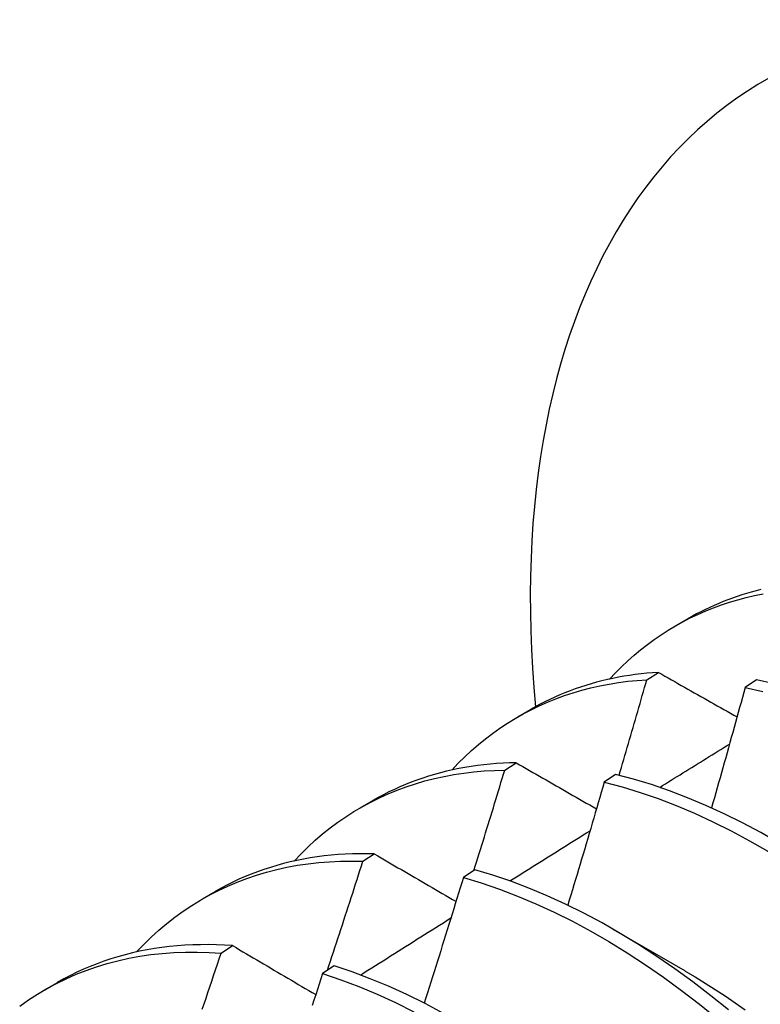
# Model space of a CAD drawing. Header units: inches. Extents: x 202.3 to 235.2, y 60.7 to 129.4.
# Tile 38 of 41: x 210.128 to 210.292, y 102.844 to 103.062. Entities that reach past the tile are written whole.
import ezdxf

# ---------------------------------------------------------------- set-up
doc = ezdxf.new("R2010")
doc.units = ezdxf.units.IN
doc.header["$MEASUREMENT"] = 0
doc.layers.add('Visible Edges(ANSI)', color=7, linetype='Continuous', lineweight=25)

msp = doc.modelspace()

# ---------------------------------------------------------------- linework, layer by layer
at = {"layer": 'Visible Edges(ANSI)'}
for p, q in [((210.27285, 102.92758), (210.27566, 102.9292)), ((210.26657, 102.91572), (210.26911, 102.91733)), ((210.29078, 102.91568), (210.28826, 102.91399)), ((210.23805, 102.90749), (210.24087, 102.90911)), ((210.23519, 102.89574), (210.23772, 102.89736)), ((210.25965, 102.89477), (210.25714, 102.89308)), ((210.20325, 102.8874), (210.20607, 102.88902)), ((210.20386, 102.87561), (210.20639, 102.87724)), ((210.22856, 102.87372), (210.22605, 102.87201)), ((210.16846, 102.86731), (210.17127, 102.86893)), ((210.25904, 102.86063), (210.27505, 102.85141)), ((210.17258, 102.85532), (210.17511, 102.85697)), ((210.19749, 102.85252), (210.19498, 102.8508)), ((210.13366, 102.84722), (210.13647, 102.84884))]:
    msp.add_line(p, q, dxfattribs=at)
at = {"layer": 'Visible Edges(ANSI)', "flags": 128}
for points in [[(210.2583, 102.91584), (210.25962, 102.91723), (210.26096, 102.91858), (210.26234, 102.91987), (210.26375, 102.92112), (210.26519, 102.92232), (210.26667, 102.92347), (210.26817, 102.92458), (210.26971, 102.92563), (210.27128, 102.92664), (210.27287, 102.92759), (210.2745, 102.9285), (210.27615, 102.92935), (210.27784, 102.93015), (210.27955, 102.9309), (210.28128, 102.9316), (210.28304, 102.93225), (210.28483, 102.93285), (210.28665, 102.93339), (210.28848, 102.93388), (210.29034, 102.93432), (210.29223, 102.93471)], [(210.29173, 102.93561), (210.29066, 102.93534), (210.2896, 102.93505), (210.28855, 102.93475), (210.28751, 102.93443), (210.28647, 102.93409), (210.28545, 102.93373), (210.28443, 102.93335), (210.28342, 102.93296), (210.28242, 102.93255), (210.28142, 102.93212), (210.28044, 102.93168), (210.27947, 102.93122), (210.2785, 102.93074), (210.27755, 102.93024), (210.2766, 102.92973), (210.27566, 102.9292)], [(210.26911, 102.91733), (210.26782, 102.91724), (210.26654, 102.91713), (210.26527, 102.917), (210.26401, 102.91684), (210.26276, 102.91667), (210.26151, 102.91647), (210.26028, 102.91625), (210.25905, 102.916), (210.25784, 102.91574), (210.25663, 102.91545), (210.25544, 102.91514), (210.25425, 102.9148), (210.25307, 102.91445), (210.25191, 102.91407), (210.25075, 102.91368), (210.24961, 102.91325), (210.24848, 102.91281), (210.24735, 102.91235), (210.24624, 102.91186), (210.24514, 102.91136), (210.24406, 102.91083), (210.24298, 102.91028), (210.24192, 102.9097), (210.24087, 102.90911)], [(210.26911, 102.91733), (210.26983, 102.91692), (210.27054, 102.91651), (210.27126, 102.91611), (210.27198, 102.9157), (210.2727, 102.91529), (210.27342, 102.91488), (210.27414, 102.91447), (210.27486, 102.91406), (210.27558, 102.91365), (210.2763, 102.91324), (210.27703, 102.91283), (210.27775, 102.91242), (210.27847, 102.91201), (210.2792, 102.9116), (210.27992, 102.91119), (210.28065, 102.91078), (210.28137, 102.91037), (210.2821, 102.90996), (210.28283, 102.90955), (210.28356, 102.90914), (210.28428, 102.90873), (210.28501, 102.90832), (210.28574, 102.9079), (210.28647, 102.90749)], [(210.22351, 102.89575), (210.22491, 102.89724), (210.22636, 102.89867), (210.22784, 102.90005), (210.22936, 102.90138), (210.23091, 102.90265), (210.23251, 102.90386), (210.23413, 102.90502), (210.2358, 102.90612), (210.23749, 102.90716), (210.23923, 102.90815), (210.24099, 102.90908), (210.24279, 102.90994), (210.24461, 102.91076), (210.24647, 102.91151), (210.24836, 102.9122), (210.25028, 102.91283), (210.25222, 102.9134), (210.2542, 102.91392), (210.2562, 102.91437), (210.25822, 102.91476), (210.26027, 102.91509), (210.26235, 102.91536), (210.26445, 102.91557), (210.26657, 102.91572)], [(210.26041, 102.89459), (210.26067, 102.89547), (210.26094, 102.89635), (210.2612, 102.89723), (210.26146, 102.89811), (210.26172, 102.89899), (210.26197, 102.89987), (210.26223, 102.90075), (210.26249, 102.90163), (210.26275, 102.90251), (210.26301, 102.90339), (210.26326, 102.90427), (210.26352, 102.90515), (210.26378, 102.90603), (210.26403, 102.90692), (210.26429, 102.9078), (210.26454, 102.90868), (210.2648, 102.90956), (210.26505, 102.91044), (210.26531, 102.91132), (210.26556, 102.9122), (210.26581, 102.91308), (210.26607, 102.91396), (210.26632, 102.91484), (210.26657, 102.91572)], [(210.29468, 102.91481), (210.29078, 102.91568)], [(210.28826, 102.91399), (210.28796, 102.91289), (210.28765, 102.91178), (210.28735, 102.91067), (210.28704, 102.90956), (210.28674, 102.90846), (210.28643, 102.90735), (210.28613, 102.90624), (210.28582, 102.90513), (210.28551, 102.90402), (210.2852, 102.90292), (210.2849, 102.90181), (210.28459, 102.9007), (210.28428, 102.89959), (210.28397, 102.89848), (210.28366, 102.89738), (210.28334, 102.89627), (210.28303, 102.89516), (210.28272, 102.89405), (210.28241, 102.89294), (210.28209, 102.89184), (210.28178, 102.89073), (210.28146, 102.88962), (210.28115, 102.88851), (210.28083, 102.8874)], [(210.28826, 102.91399), (210.29217, 102.91311)], [(210.26939, 102.89193), (210.27004, 102.89233), (210.27068, 102.89273), (210.27132, 102.89313), (210.27196, 102.89353), (210.27261, 102.89393), (210.27325, 102.89433), (210.27389, 102.89473), (210.27453, 102.89513), (210.27517, 102.89553), (210.27582, 102.89592), (210.27646, 102.89632), (210.2771, 102.89672), (210.27774, 102.89712), (210.27839, 102.89752), (210.27903, 102.89792), (210.27967, 102.89832), (210.28031, 102.89872), (210.28096, 102.89912), (210.2816, 102.89951), (210.28224, 102.89991), (210.28288, 102.90031), (210.28353, 102.90071), (210.28417, 102.90111), (210.28481, 102.90151)], [(210.23772, 102.89736), (210.23627, 102.89733), (210.23483, 102.89727), (210.2334, 102.89718), (210.23198, 102.89706), (210.23057, 102.89692), (210.22917, 102.89675), (210.22778, 102.89655), (210.2264, 102.89632), (210.22504, 102.89607), (210.22368, 102.89579), (210.22234, 102.89548), (210.22101, 102.89515), (210.21969, 102.89478), (210.21838, 102.89439), (210.21709, 102.89398), (210.21581, 102.89353), (210.21454, 102.89306), (210.21329, 102.89256), (210.21205, 102.89204), (210.21082, 102.89149), (210.20961, 102.89091), (210.20842, 102.89031), (210.20723, 102.88968), (210.20607, 102.88902)], [(210.23772, 102.89736), (210.23846, 102.89694), (210.23919, 102.89652), (210.23992, 102.8961), (210.24065, 102.89568), (210.24138, 102.89525), (210.24212, 102.89483), (210.24285, 102.89441), (210.24359, 102.89399), (210.24432, 102.89356), (210.24506, 102.89314), (210.24579, 102.89272), (210.24653, 102.89229), (210.24727, 102.89187), (210.24801, 102.89144), (210.24875, 102.89102), (210.24949, 102.89059), (210.25023, 102.89017), (210.25097, 102.88974), (210.25171, 102.88932), (210.25245, 102.88889), (210.25319, 102.88847), (210.25394, 102.88804), (210.25468, 102.88761), (210.25543, 102.88719)], [(210.18871, 102.87566), (210.19021, 102.87724), (210.19175, 102.87877), (210.19334, 102.88023), (210.19497, 102.88163), (210.19664, 102.88296), (210.19835, 102.88424), (210.2001, 102.88544), (210.20189, 102.88659), (210.20372, 102.88766), (210.20559, 102.88868), (210.2075, 102.88962), (210.20944, 102.8905), (210.21141, 102.89131), (210.21342, 102.89206), (210.21547, 102.89274), (210.21754, 102.89335), (210.21965, 102.89389), (210.22178, 102.89436), (210.22395, 102.89476), (210.22615, 102.8951), (210.22837, 102.89536), (210.23062, 102.89556), (210.23289, 102.89569), (210.23519, 102.89574)], [(210.22838, 102.8736), (210.22867, 102.87452), (210.22896, 102.87544), (210.22925, 102.87637), (210.22953, 102.87729), (210.22982, 102.87821), (210.23011, 102.87913), (210.23039, 102.88006), (210.23068, 102.88098), (210.23096, 102.8819), (210.23125, 102.88282), (210.23153, 102.88375), (210.23182, 102.88467), (210.2321, 102.88559), (210.23238, 102.88651), (210.23267, 102.88744), (210.23295, 102.88836), (210.23323, 102.88928), (210.23351, 102.89021), (210.23379, 102.89113), (210.23407, 102.89205), (210.23435, 102.89297), (210.23463, 102.8939), (210.23491, 102.89482), (210.23519, 102.89574)], [(210.25714, 102.89308), (210.25681, 102.89194), (210.25648, 102.89081), (210.25615, 102.88968), (210.25582, 102.88854), (210.25549, 102.88741), (210.25516, 102.88628), (210.25483, 102.88514), (210.2545, 102.88401), (210.25416, 102.88288), (210.25383, 102.88175), (210.2535, 102.88061), (210.25316, 102.87948), (210.25283, 102.87835), (210.25249, 102.87721), (210.25216, 102.87608), (210.25182, 102.87495), (210.25148, 102.87381), (210.25114, 102.87268), (210.2508, 102.87155), (210.25046, 102.87041), (210.25012, 102.86928), (210.24978, 102.86815), (210.24944, 102.86701), (210.2491, 102.86588)], [(210.25714, 102.89308), (210.26108, 102.89204), (210.26505, 102.89082), (210.26904, 102.88945), (210.27305, 102.88791), (210.27708, 102.8862), (210.28112, 102.88434), (210.28516, 102.88231), (210.2892, 102.88013), (210.29324, 102.8778), (210.29726, 102.87532), (210.30128, 102.87269), (210.30527, 102.86992), (210.30925, 102.867), (210.31319, 102.86396), (210.3171, 102.86078), (210.32098, 102.85747), (210.32481, 102.85404), (210.3286, 102.85048), (210.33233, 102.84682), (210.33602, 102.84304)], [(210.34218, 102.84108), (210.33855, 102.84495), (210.33486, 102.84872), (210.33112, 102.85238), (210.32733, 102.85593), (210.3235, 102.85935), (210.31962, 102.86265), (210.3157, 102.86582), (210.31176, 102.86885), (210.30778, 102.87176), (210.30379, 102.87452), (210.29977, 102.87713), (210.29574, 102.87961), (210.2917, 102.88193), (210.28766, 102.88409), (210.28362, 102.88611), (210.27959, 102.88796), (210.27556, 102.88965), (210.27155, 102.89118), (210.26756, 102.89255), (210.26359, 102.89374), (210.25965, 102.89477)], [(210.23629, 102.87125), (210.23703, 102.87171), (210.23777, 102.87217), (210.2385, 102.87264), (210.23924, 102.8731), (210.23998, 102.87356), (210.24072, 102.87402), (210.24146, 102.87449), (210.24219, 102.87495), (210.24293, 102.87541), (210.24367, 102.87587), (210.24441, 102.87634), (210.24515, 102.8768), (210.24589, 102.87726), (210.24662, 102.87772), (210.24736, 102.87818), (210.2481, 102.87865), (210.24884, 102.87911), (210.24958, 102.87957), (210.25032, 102.88003), (210.25105, 102.88049), (210.25179, 102.88095), (210.25253, 102.88142), (210.25327, 102.88188), (210.25401, 102.88234)], [(210.15391, 102.85557), (210.1555, 102.85725), (210.15715, 102.85886), (210.15884, 102.8604), (210.16058, 102.86187), (210.16237, 102.86327), (210.1642, 102.8646), (210.16608, 102.86586), (210.168, 102.86704), (210.16996, 102.86815), (210.17197, 102.86918), (210.17402, 102.87014), (210.17611, 102.87102), (210.17823, 102.87183), (210.1804, 102.87256), (210.1826, 102.87322), (210.18484, 102.87379), (210.18711, 102.87429), (210.18941, 102.87471), (210.19175, 102.87506), (210.19411, 102.87532), (210.19651, 102.87551), (210.19893, 102.87562), (210.20138, 102.87566), (210.20386, 102.87561)], [(210.20639, 102.87724), (210.20478, 102.87728), (210.20317, 102.87727), (210.20157, 102.87724), (210.19999, 102.87717), (210.19842, 102.87708), (210.19686, 102.87694), (210.19532, 102.87678), (210.19378, 102.87658), (210.19226, 102.87634), (210.19076, 102.87608), (210.18926, 102.87578), (210.18778, 102.87545), (210.18632, 102.87508), (210.18487, 102.87469), (210.18344, 102.87426), (210.18202, 102.87379), (210.18062, 102.8733), (210.17923, 102.87277), (210.17786, 102.87221), (210.17651, 102.87162), (210.17517, 102.87099), (210.17385, 102.87034), (210.17255, 102.86965), (210.17127, 102.86893)], [(210.19605, 102.85153), (210.19638, 102.85253), (210.19671, 102.85354), (210.19704, 102.85454), (210.19737, 102.85554), (210.1977, 102.85654), (210.19803, 102.85755), (210.19836, 102.85855), (210.19869, 102.85955), (210.19902, 102.86056), (210.19934, 102.86156), (210.19967, 102.86256), (210.19999, 102.86357), (210.20032, 102.86457), (210.20064, 102.86557), (210.20097, 102.86658), (210.20129, 102.86758), (210.20161, 102.86858), (210.20194, 102.86959), (210.20226, 102.87059), (210.20258, 102.87159), (210.2029, 102.8726), (210.20322, 102.8736), (210.20354, 102.87461), (210.20386, 102.87561)], [(210.20639, 102.87724), (210.20714, 102.87681), (210.20788, 102.87637), (210.20862, 102.87594), (210.20937, 102.8755), (210.21012, 102.87507), (210.21086, 102.87463), (210.21161, 102.87419), (210.21236, 102.87376), (210.21311, 102.87332), (210.21386, 102.87288), (210.21461, 102.87245), (210.21536, 102.87201), (210.21611, 102.87157), (210.21687, 102.87113), (210.21762, 102.8707), (210.21837, 102.87026), (210.21913, 102.86982), (210.21988, 102.86938), (210.22064, 102.86894), (210.2214, 102.8685), (210.22215, 102.86806), (210.22291, 102.86762), (210.22367, 102.86718), (210.22443, 102.86674)], [(210.28459, 102.84275), (210.28067, 102.84591), (210.27672, 102.84894), (210.27275, 102.85183), (210.26875, 102.85459), (210.26473, 102.85719), (210.2607, 102.85966), (210.25667, 102.86197), (210.25262, 102.86413), (210.24858, 102.86613), (210.24455, 102.86797), (210.24052, 102.86966), (210.23651, 102.87118), (210.23252, 102.87253), (210.22856, 102.87372)], [(210.22605, 102.87201), (210.22569, 102.87085), (210.22534, 102.8697), (210.22498, 102.86854), (210.22463, 102.86738), (210.22427, 102.86623), (210.22391, 102.86507), (210.22356, 102.86392), (210.2232, 102.86276), (210.22284, 102.8616), (210.22248, 102.86045), (210.22212, 102.85929), (210.22176, 102.85813), (210.2214, 102.85698), (210.22104, 102.85582), (210.22067, 102.85467), (210.22031, 102.85351), (210.21995, 102.85235), (210.21958, 102.8512), (210.21922, 102.85004), (210.21885, 102.84889), (210.21849, 102.84773), (210.21812, 102.84657), (210.21775, 102.84542), (210.21738, 102.84426)], [(210.22605, 102.87201), (210.23001, 102.87081), (210.23401, 102.86944), (210.23802, 102.86791), (210.24204, 102.86622), (210.24608, 102.86436), (210.25012, 102.86234), (210.25416, 102.86017), (210.2582, 102.85785), (210.26223, 102.85538), (210.26624, 102.85276), (210.27024, 102.84999), (210.27421, 102.84709), (210.27816, 102.84405), (210.28207, 102.84088)], [(210.20333, 102.85048), (210.20416, 102.85101), (210.20499, 102.85153), (210.20582, 102.85206), (210.20666, 102.85258), (210.20749, 102.85311), (210.20832, 102.85364), (210.20915, 102.85416), (210.20998, 102.85469), (210.21082, 102.85521), (210.21165, 102.85574), (210.21248, 102.85626), (210.21331, 102.85679), (210.21415, 102.85731), (210.21498, 102.85784), (210.21581, 102.85836), (210.21664, 102.85889), (210.21748, 102.85941), (210.21831, 102.85994), (210.21914, 102.86046), (210.21997, 102.86099), (210.22081, 102.86151), (210.22164, 102.86204), (210.22247, 102.86256), (210.2233, 102.86309)], [(210.17511, 102.85697), (210.17332, 102.85708), (210.17155, 102.85715), (210.16979, 102.85719), (210.16804, 102.85718), (210.16631, 102.85713), (210.16459, 102.85705), (210.16288, 102.85692), (210.16119, 102.85676), (210.15951, 102.85656), (210.15785, 102.85632), (210.15621, 102.85603), (210.15458, 102.85571), (210.15297, 102.85535), (210.15137, 102.85495), (210.14979, 102.85451), (210.14824, 102.85404), (210.1467, 102.85352), (210.14518, 102.85297), (210.14367, 102.85237), (210.14219, 102.85174), (210.14073, 102.85107), (210.13929, 102.85037), (210.13787, 102.84962), (210.13647, 102.84884)], [(210.17511, 102.85697), (210.17586, 102.85652), (210.17662, 102.85607), (210.17738, 102.85562), (210.17814, 102.85518), (210.1789, 102.85473), (210.17966, 102.85428), (210.18042, 102.85383), (210.18118, 102.85338), (210.18194, 102.85293), (210.18271, 102.85248), (210.18347, 102.85203), (210.18424, 102.85158), (210.185, 102.85113), (210.18577, 102.85068), (210.18654, 102.85022), (210.1873, 102.84977), (210.18807, 102.84932), (210.18884, 102.84887), (210.18961, 102.84841), (210.19038, 102.84796), (210.19115, 102.84751), (210.19193, 102.84705), (210.1927, 102.8466), (210.19347, 102.84614)], [(210.1281, 102.84358), (210.13006, 102.84496), (210.13206, 102.84626), (210.13412, 102.84748), (210.13622, 102.84861), (210.13837, 102.84966), (210.14056, 102.85063), (210.1428, 102.85151), (210.14508, 102.8523), (210.1474, 102.85301), (210.14976, 102.85363), (210.15216, 102.85417), (210.1546, 102.85462), (210.15707, 102.85498), (210.15958, 102.85526), (210.16212, 102.85545), (210.16469, 102.85555), (210.16729, 102.85556), (210.16992, 102.85548), (210.17258, 102.85532)], [(210.16838, 102.8429), (210.1688, 102.84414), (210.16923, 102.84538), (210.16965, 102.84662), (210.17007, 102.84787), (210.17049, 102.84911), (210.17091, 102.85035), (210.17133, 102.85159), (210.17175, 102.85284), (210.17216, 102.85408), (210.17258, 102.85532)], [(210.22163, 102.84201), (210.21759, 102.84416), (210.21355, 102.84615), (210.20951, 102.84799), (210.20549, 102.84966), (210.20148, 102.85117), (210.19749, 102.85252)], [(210.19498, 102.8508), (210.1946, 102.84962), (210.19422, 102.84844), (210.19384, 102.84726), (210.19346, 102.84608), (210.19307, 102.84491), (210.19269, 102.84373)], [(210.19498, 102.8508), (210.19897, 102.84944), (210.20298, 102.84792), (210.20701, 102.84623), (210.21104, 102.84438), (210.21508, 102.84238)], [(210.27505, 102.85135), (210.27726, 102.85005), (210.27946, 102.8487), (210.28166, 102.8473), (210.28386, 102.84586), (210.28605, 102.84436), (210.28823, 102.84282)]]:
    msp.add_lwpolyline(points, dxfattribs=at)
at = {"layer": 'Visible Edges(ANSI)'}
msp.add_ellipse((210.4176, 102.83158), major_axis=(-0.125, 0.21651), ratio=0.57735, start_param=2.225447, end_param=7.182696, dxfattribs=at)

doc.saveas('drawing.dxf')
